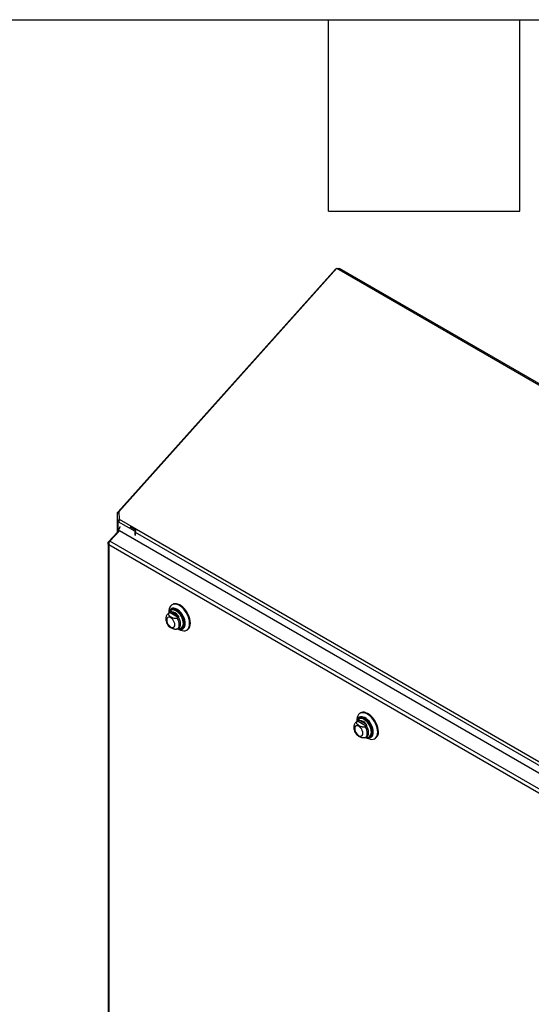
# Model space of a CAD drawing. Header units: inches. Extents: x 0.2 to 10.8, y 0.2 to 8.2.
# Tile 175 of 176: x 9.1 to 9.9, y 6.7 to 8.2. Entities that reach past the tile are written whole.
import ezdxf

# ---------------------------------------------------------------- set-up
doc = ezdxf.new("R2010")
doc.units = ezdxf.units.IN
doc.header["$MEASUREMENT"] = 0
doc.layers.add('TEXT', color=140, linetype='Continuous')

msp = doc.modelspace()

# ---------------------------------------------------------------- linework, layer by layer
at = {"color": 7, "linetype": 'Continuous', "lineweight": 25}
for p, q in [((9.2705456, 7.4792468), (9.6109907, 7.8591026)), ((9.6132762, 7.860764), (9.2712534, 7.4791478)), ((9.6115156, 7.8587996), (9.6109907, 7.8591026)), ((9.6132762, 7.860764), (10.6696937, 7.2509071)), ((9.6159226, 7.8592363), (9.6173546, 7.860063)), ((10.6727115, 7.2508184), (9.6173546, 7.860063)), ((9.2692276, 7.4654774), (9.2692276, 7.476928)), ((9.2713843, 7.476928), (9.2692276, 7.476928)), ((9.2722276, 7.4654774), (9.2692276, 7.4654774)), ((9.2692276, 7.446786), (9.2692276, 7.4654774)), ((9.272247, 7.4652328), (9.2692859, 7.4649549)), ((9.2713354, 7.4777576), (9.2695702, 7.4781797)), ((9.2712723, 7.4788273), (9.2705456, 7.4792468)), ((9.2712534, 7.4791478), (9.2719435, 7.4674473)), ((9.2719435, 7.4674473), (9.2990493, 7.4517995)), ((9.2719435, 7.4674473), (9.27284, 7.4657447)), ((9.2722276, 7.4654774), (9.2722276, 7.4669078)), ((9.2963576, 7.4486338), (9.2705456, 7.4635348)), ((9.2705456, 7.4502145), (9.2705456, 7.4635348)), ((9.2893102, 7.4562367), (9.2984151, 7.4509806)), ((9.2979406, 7.4501692), (9.2893102, 7.4551515)), ((9.2990493, 7.4517995), (10.2865239, 6.8817425)), ((9.26944, 7.4470136), (9.2553125, 7.4318738)), ((9.2574049, 7.4330821), (9.2724084, 7.4491608)), ((9.26944, 7.4485495), (9.26944, 7.4464951)), ((9.2694707, 7.4487131), (9.2711084, 7.4477676)), ((9.269721, 7.4479323), (9.270528, 7.4471456)), ((9.269721, 7.4479323), (9.2707226, 7.4473541)), ((9.269721, 7.4462808), (9.269721, 7.4479323)), ((10.3004326, 6.8556951), (9.2724084, 7.4491608)), ((9.2975814, 7.4493403), (9.2963576, 7.4486338)), ((9.2963576, 7.4486338), (9.2963576, 7.4425421)), ((9.2971997, 7.4437227), (9.2972121, 7.4437155)), ((9.2972121, 7.4474087), (10.2846867, 6.8773518)), ((9.2972121, 7.4474087), (9.2972121, 7.4420489)), ((9.2544987, 7.4298575), (9.2544987, 5.8527658)), ((9.2553125, 7.4318738), (9.2564355, 7.4314199)), ((10.2753346, 6.8387893), (9.2558167, 7.4273445)), ((9.2558167, 7.4273445), (9.2558167, 5.8516049)), ((10.2790053, 6.8433248), (9.2574049, 7.4330821)), ((9.3558933, 7.3341693), (9.3547334, 7.3334996)), ((9.3514748, 7.3212007), (9.3493846, 7.319994)), ((9.3500025, 7.3202925), (9.3493922, 7.3199985)), ((9.3499761, 7.3229848), (9.3499761, 7.3203355)), ((9.3517424, 7.3212969), (9.3500025, 7.3202925)), ((9.3521576, 7.3215243), (9.3515318, 7.3212331)), ((9.3517424, 7.3212969), (9.3644491, 7.3139615)), ((9.3538277, 7.3254002), (9.3535763, 7.3252551)), ((9.3544163, 7.3224321), (9.3640951, 7.3168446)), ((9.3644491, 7.3139615), (9.3627091, 7.3129571)), ((9.3621847, 7.2953299), (9.3632271, 7.2958565)), ((9.363327, 7.2958424), (9.3654173, 7.2970491)), ((9.3639185, 7.2961839), (9.3662128, 7.294859)), ((9.3699792, 7.2968414), (9.3702306, 7.2969865)), ((9.3776974, 7.2937205), (9.3788574, 7.2943901)), ((9.6505212, 7.1640842), (9.6493612, 7.1634146)), ((9.6461026, 7.1511157), (9.6440124, 7.149909)), ((9.6446303, 7.1502075), (9.6440201, 7.1499134)), ((9.6446039, 7.1528998), (9.6446039, 7.1502505)), ((9.6463702, 7.1512119), (9.6446303, 7.1502075)), ((9.6467854, 7.1514392), (9.6461596, 7.1511481)), ((9.6463702, 7.1512119), (9.6590769, 7.1438765)), ((9.6484555, 7.1553152), (9.6482041, 7.1551701)), ((9.6490441, 7.152347), (9.6587229, 7.1467596)), ((9.6590769, 7.1438765), (9.6573369, 7.1428721)), ((9.6568125, 7.1252449), (9.6578549, 7.1257715)), ((9.6579548, 7.1257574), (9.6600451, 7.1269641)), ((9.6585463, 7.1260989), (9.6608406, 7.124774)), ((9.664607, 7.1267564), (9.6648584, 7.1269015)), ((9.6723252, 7.1236355), (9.6734852, 7.1243051))]:
    msp.add_line(p, q, dxfattribs=at)
at = {"color": 7, "linetype": 'Continuous', "lineweight": 25, "flags": 128}
for points in [[(9.3824547, 7.3042353), (9.3822444, 7.3073648), (9.381619, 7.3106561), (9.3805946, 7.3140239), (9.3791978, 7.3173809), (9.3774648, 7.3206403), (9.3754404, 7.3237177), (9.3731771, 7.3265332), (9.3707335, 7.329014), (9.3681728, 7.3310959), (9.3655615, 7.3327249), (9.3629671, 7.3338589), (9.3604569, 7.3344684), (9.3580957, 7.3345376), (9.3559449, 7.3340649), (9.3540601, 7.3330624), (9.3524901, 7.3315561), (9.3512755, 7.329585), (9.350448, 7.3272002), (9.3500287, 7.3244634), (9.3499761, 7.3229848)], [(9.3756309, 7.3042353), (9.3754248, 7.3069992), (9.374813, 7.3099123), (9.3738152, 7.3128809), (9.3724635, 7.3158096), (9.3708013, 7.3186044), (9.368882, 7.3211753), (9.3667674, 7.3234397), (9.3645254, 7.325325), (9.362228, 7.3267703), (9.3599491, 7.3277294), (9.357762, 7.3281714), (9.3557369, 7.3280821), (9.3539389, 7.3274643), (9.3524259, 7.3263379), (9.3512464, 7.3247391), (9.3504383, 7.3227194), (9.3500296, 7.3203664)], [(9.374915, 7.3045701), (9.3747077, 7.3072742), (9.3740926, 7.3101256), (9.3730908, 7.3130272), (9.3717363, 7.3158803), (9.3700753, 7.3185877), (9.3681644, 7.3210571), (9.3660686, 7.3232046), (9.3638593, 7.3249569), (9.3616118, 7.3262544), (9.3594025, 7.3270529), (9.3573067, 7.3273252), (9.3553958, 7.327062), (9.3537348, 7.3262724), (9.3523803, 7.3249831), (9.3513785, 7.3232381), (9.3510719, 7.3223843)], [(9.3736391, 7.3045031), (9.3734295, 7.3071591), (9.3728082, 7.3099611), (9.3717977, 7.3128079), (9.3704345, 7.3155965), (9.368768, 7.3182262), (9.3668582, 7.3206019), (9.3647743, 7.3226378), (9.3625915, 7.3242603), (9.3603888, 7.3254107), (9.3582457, 7.3260475), (9.3562398, 7.3261477), (9.3544435, 7.3257076), (9.3538381, 7.3254062)], [(9.3836147, 7.3049049), (9.3834044, 7.3080344), (9.3827789, 7.3113257), (9.3817546, 7.3146935), (9.3803578, 7.3180506), (9.3786247, 7.32131), (9.3766003, 7.3243873), (9.374337, 7.3272028), (9.3718934, 7.3296836), (9.3693328, 7.3317655), (9.3667215, 7.3333945), (9.3641271, 7.3345285), (9.3616168, 7.335138), (9.3592557, 7.3352073), (9.3571049, 7.3347345), (9.3558933, 7.3341693)], [(9.3752045, 7.3018503), (9.3753989, 7.3042908), (9.3751954, 7.3070193), (9.3745914, 7.3098951), (9.3736064, 7.3128258), (9.372272, 7.3157171), (9.370631, 7.3184761), (9.3687363, 7.3210141), (9.3666487, 7.3232496), (9.3644354, 7.3251107), (9.3621674, 7.3265376), (9.3599458, 7.3274756)], [(9.3592557, 7.3022264), (9.3590383, 7.3042586), (9.358401, 7.3064034), (9.3573871, 7.3085144), (9.3560658, 7.310448), (9.3545271, 7.3120722), (9.3528759, 7.3132764), (9.3512248, 7.3139786), (9.3496861, 7.3141309), (9.3483648, 7.3137229), (9.3473509, 7.3127824), (9.3467136, 7.3113735), (9.3464962, 7.3095923), (9.3467136, 7.3075601), (9.3473509, 7.3054153), (9.3483648, 7.3033043), (9.3496861, 7.3013707), (9.3512248, 7.2997465), (9.3528759, 7.2985423), (9.3545271, 7.2978401), (9.3560658, 7.2976878), (9.3573871, 7.2980958), (9.358401, 7.2990363), (9.3590383, 7.3004452), (9.3592557, 7.3022264)], [(9.3614995, 7.3245997), (9.360127, 7.3252596), (9.3579839, 7.3258964), (9.355978, 7.3259965), (9.3541817, 7.3255564), (9.3526599, 7.3245919), (9.3514677, 7.3231379), (9.3510719, 7.3223843)], [(9.3726527, 7.3042207), (9.3724476, 7.3068198), (9.3718397, 7.3095617), (9.3708508, 7.3123475), (9.3695169, 7.3150764), (9.367886, 7.3176497), (9.3660171, 7.3199745), (9.3639779, 7.3219668), (9.3618419, 7.3235545), (9.3596864, 7.3246803), (9.3575893, 7.3253034), (9.3556263, 7.3254014), (9.3538685, 7.3249708), (9.3523793, 7.3240269), (9.3515017, 7.3230448)], [(9.3632858, 7.2958189), (9.3641873, 7.2964803), (9.365296, 7.2979562), (9.3659828, 7.2999022), (9.3662154, 7.3022264), (9.3659828, 7.3048192), (9.365296, 7.3075582), (9.3641873, 7.3103142), (9.3627091, 7.3129571)], [(9.3653504, 7.2970112), (9.3662389, 7.2976513), (9.3673683, 7.299129), (9.3680684, 7.3010877), (9.3683056, 7.3034331), (9.3680684, 7.3060523), (9.3673683, 7.3088194), (9.3662389, 7.3116011), (9.3647345, 7.3142637)], [(9.363972, 7.2962148), (9.3645254, 7.2959678), (9.3667674, 7.2952644), (9.368882, 7.2950874), (9.3708013, 7.2954424), (9.3724635, 7.296318), (9.3738152, 7.2976861), (9.374813, 7.2995027), (9.3754248, 7.3017094), (9.3756309, 7.3042353)], [(9.3640872, 7.2962812), (9.3644354, 7.296129), (9.3666487, 7.2954346), (9.3687363, 7.2952599), (9.370631, 7.2956103), (9.372272, 7.2964747), (9.3736064, 7.2978253), (9.3745914, 7.2996187), (9.3751954, 7.3017972), (9.3752045, 7.3018503)], [(9.3642957, 7.2964016), (9.3660171, 7.2961282), (9.3676542, 7.2962435)], [(9.3660796, 7.2961254), (9.3665964, 7.2960823), (9.3685061, 7.296253), (9.3701727, 7.2969585), (9.3715359, 7.2981733), (9.3725464, 7.2998534), (9.3731676, 7.301938), (9.3733543, 7.3035225)], [(9.3662128, 7.294859), (9.3681728, 7.2938642), (9.3707335, 7.2929896), (9.3731771, 7.2926491), (9.3754404, 7.2928515), (9.3774648, 7.2935915), (9.3791978, 7.29485), (9.3805946, 7.2965944), (9.381619, 7.2987794), (9.3822444, 7.3013486), (9.3824547, 7.3042353)], [(9.3670877, 7.2959529), (9.3681644, 7.2958772), (9.3700753, 7.2961403), (9.3717363, 7.29693), (9.3730908, 7.2982193), (9.3740926, 7.2999642), (9.3747077, 7.3021055), (9.374915, 7.3045701)], [(9.3676542, 7.2962435), (9.367886, 7.2962953), (9.3695169, 7.2969857), (9.3708508, 7.2981744), (9.3718397, 7.2998185), (9.3724476, 7.3018585), (9.3726527, 7.3042207)], [(9.6770826, 7.1341503), (9.6768723, 7.1372798), (9.6762468, 7.1405711), (9.6752224, 7.1439388), (9.6738256, 7.1472959), (9.6720926, 7.1505553), (9.6700682, 7.1536326), (9.6678049, 7.1564482), (9.6653613, 7.158929), (9.6628007, 7.1610109), (9.6601893, 7.1626399), (9.6575949, 7.1637738), (9.6550847, 7.1643833), (9.6527236, 7.1644526), (9.6505727, 7.1639799), (9.6486879, 7.1629774), (9.6471179, 7.1614711), (9.6459034, 7.1595), (9.6450758, 7.1571152), (9.6446566, 7.1543784), (9.6446039, 7.1528998)], [(9.6702587, 7.1341503), (9.6700526, 7.1369142), (9.6694408, 7.1398272), (9.668443, 7.1427959), (9.6670913, 7.1457246), (9.6654291, 7.1485194), (9.6635098, 7.1510903), (9.6613952, 7.1533547), (9.6591532, 7.1552399), (9.6568558, 7.1566853), (9.6545769, 7.1576444), (9.6523898, 7.1580864), (9.6503647, 7.1579971), (9.6485668, 7.1573793), (9.6470537, 7.1562529), (9.6458742, 7.1546541), (9.6450662, 7.1526343), (9.6446574, 7.1502814)], [(9.6695429, 7.1344851), (9.6693355, 7.1371891), (9.6687204, 7.1400405), (9.6677186, 7.1429422), (9.6663641, 7.1457953), (9.6647032, 7.1485026), (9.6627922, 7.1509721), (9.6606964, 7.1531195), (9.6584871, 7.1548718), (9.6562396, 7.1561693), (9.6540303, 7.1569678), (9.6519345, 7.1572401), (9.6500236, 7.156977), (9.6483626, 7.1561873), (9.6470081, 7.1548981), (9.6460063, 7.1531531), (9.6456997, 7.1522993)], [(9.6782425, 7.1348199), (9.6780322, 7.1379494), (9.6774068, 7.1412407), (9.6763824, 7.1446085), (9.6749856, 7.1479655), (9.6732526, 7.1512249), (9.6712282, 7.1543023), (9.6689649, 7.1571178), (9.6665212, 7.1595986), (9.6639606, 7.1616805), (9.6613493, 7.1633095), (9.6587549, 7.1644435), (9.6562446, 7.165053), (9.6538835, 7.1651223), (9.6517327, 7.1646495), (9.6505212, 7.1640842)], [(9.6698323, 7.1317652), (9.6700267, 7.1342057), (9.6698232, 7.1369343), (9.6692193, 7.1398101), (9.6682342, 7.1427408), (9.6668998, 7.1456321), (9.6652589, 7.1483911), (9.6633641, 7.1509291), (9.6612766, 7.1531646), (9.6590632, 7.1550257), (9.6567952, 7.1564526), (9.6545736, 7.1573906)], [(9.6538835, 7.1321414), (9.6536661, 7.1341736), (9.6530288, 7.1363184), (9.6520149, 7.1384294), (9.6506936, 7.1403629), (9.649155, 7.1419872), (9.6475038, 7.1431914), (9.6458526, 7.1438936), (9.6443139, 7.1440459), (9.6429926, 7.1436379), (9.6419788, 7.1426974), (9.6413414, 7.1412885), (9.641124, 7.1395073), (9.6413414, 7.137475), (9.6419788, 7.1353303), (9.6429926, 7.1332193), (9.6443139, 7.1312857), (9.6458526, 7.1296615), (9.6475038, 7.1284572), (9.649155, 7.1277551), (9.6506936, 7.1276028), (9.6520149, 7.1280108), (9.6530288, 7.1289513), (9.6536661, 7.1303601), (9.6538835, 7.1321414)], [(9.6561274, 7.1545147), (9.6547548, 7.1551746), (9.6526117, 7.1558114), (9.6506058, 7.1559115), (9.6488095, 7.1554714), (9.6472877, 7.1545069), (9.6460955, 7.1530529), (9.6456997, 7.1522993)], [(9.6672806, 7.1341357), (9.6670754, 7.1367348), (9.6664675, 7.1394767), (9.6654786, 7.1422625), (9.6641447, 7.1449913), (9.6625138, 7.1475647), (9.660645, 7.1498895), (9.6586057, 7.1518818), (9.6564697, 7.1534695), (9.6543142, 7.1545953), (9.6522171, 7.1552184), (9.6502541, 7.1553164), (9.6484963, 7.1548857), (9.6470072, 7.1539419), (9.6461296, 7.1529597)], [(9.6682669, 7.1344181), (9.6680573, 7.1370741), (9.667436, 7.1398761), (9.6664255, 7.1427228), (9.6650624, 7.1455115), (9.6633958, 7.1481412), (9.661486, 7.1505169), (9.6594021, 7.1525528), (9.6572193, 7.1541753), (9.6550166, 7.1553257), (9.6528736, 7.1559625), (9.6508676, 7.1560627), (9.6490713, 7.1556225), (9.648466, 7.1553212)], [(9.6579137, 7.1257339), (9.6588151, 7.1263952), (9.6599238, 7.1278712), (9.6606106, 7.1298172), (9.6608432, 7.1321414), (9.6606106, 7.1347342), (9.6599238, 7.1374732), (9.6588151, 7.1402291), (9.6573369, 7.1428721)], [(9.6599782, 7.1269262), (9.6608667, 7.1275662), (9.6619961, 7.129044), (9.6626963, 7.1310027), (9.6629335, 7.1333481), (9.6626963, 7.1359673), (9.6619961, 7.1387343), (9.6608667, 7.1415161), (9.6593623, 7.1441787)], [(9.6585999, 7.1261298), (9.6591532, 7.1258828), (9.6613952, 7.1251794), (9.6635098, 7.1250024), (9.6654291, 7.1253574), (9.6670913, 7.126233), (9.668443, 7.1276011), (9.6694408, 7.1294177), (9.6700526, 7.1316244), (9.6702587, 7.1341503)], [(9.658715, 7.1261962), (9.6590632, 7.126044), (9.6612766, 7.1253496), (9.6633641, 7.1251749), (9.6652589, 7.1255253), (9.6668998, 7.1263897), (9.6682342, 7.1277403), (9.6692193, 7.1295337), (9.6698232, 7.1317121), (9.6698323, 7.1317652)], [(9.6589235, 7.1263166), (9.660645, 7.1260432), (9.6622821, 7.1261585)], [(9.6607075, 7.1260403), (9.6612242, 7.1259973), (9.663134, 7.126168), (9.6648005, 7.1268735), (9.6661637, 7.1280883), (9.6671742, 7.1297683), (9.6677955, 7.131853), (9.6679821, 7.1334375)], [(9.6608406, 7.124774), (9.6628007, 7.1237792), (9.6653613, 7.1229046), (9.6678049, 7.1225641), (9.6700682, 7.1227665), (9.6720926, 7.1235065), (9.6738256, 7.124765), (9.6752224, 7.1265093), (9.6762468, 7.1286944), (9.6768723, 7.1312635), (9.6770826, 7.1341503)], [(9.6617156, 7.1258679), (9.6627922, 7.1257922), (9.6647032, 7.1260553), (9.6663641, 7.126845), (9.6677186, 7.1281342), (9.6687204, 7.1298792), (9.6693355, 7.1320205), (9.6695429, 7.1344851)], [(9.6622821, 7.1261585), (9.6625138, 7.1262103), (9.6641447, 7.1269007), (9.6654786, 7.1280894), (9.6664675, 7.1297335), (9.6670754, 7.1317735), (9.6672806, 7.1341357)]]:
    msp.add_lwpolyline(points, dxfattribs=at)
at = {"color": 7, "linetype": 'Continuous', "lineweight": 25}
for centre, radius, start, end in [((9.2716827, 7.4658122), 0.0025455, 199.6819711, 243.4676996), ((9.273046, 7.4655186), 0.0008485, 199.6819711, 243.4676996), ((9.3041907, 7.4470684), 0.006987, 137.3802593, 177.2082313), ((9.3573871, 7.3206953), 0.0072471, 69.3248884, 182.0749785), ((9.3580012, 7.3185383), 0.0079089, 145.2644121, 165.24026), ((9.3534572, 7.309594), 0.0128738, 34.2774944, 85.7278821), ((9.3489002, 7.3036409), 0.0244544, 359.7227273, 58.9879573), ((9.365558, 7.3036354), 0.0081276, 305.1830627, 6.1291177), ((9.3719803, 7.3038352), 0.0116835, 306.0587703, 5.2534101), ((9.6520149, 7.1506102), 0.0072471, 69.3248884, 182.0749785), ((9.652629, 7.1484533), 0.0079089, 145.2644121, 165.24026), ((9.6480851, 7.139509), 0.0128738, 34.2774944, 85.7278821), ((9.643528, 7.1335558), 0.0244544, 359.7227273, 58.9879573), ((9.6601858, 7.1335503), 0.0081276, 305.1830627, 6.1291177), ((9.6666081, 7.1337501), 0.0116835, 306.0587703, 5.2534101)]:
    msp.add_arc(centre, radius, start, end, dxfattribs=at)
msp.add_ellipse((9.2698566, 7.4483089), major_axis=(-0.0002946, 0.0005103), ratio=0.577334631, start_param=0.398902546, end_param=2.0245413, dxfattribs=at)
for points, knots in [([(9.6109907, 7.8591026), (9.6113424, 7.8593816), (9.6118418, 7.8597776), (9.6124808, 7.8600167), (9.6126697, 7.8600874)], [0, 0, 0, 0, 0.704435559, 1, 1, 1, 1]), ([(9.6138618, 7.8604259), (9.6140754, 7.8604439), (9.6146444, 7.8604919), (9.6155575, 7.8604027), (9.616457, 7.8602185), (9.6169205, 7.8600102), (9.6171132, 7.8599236)], [0, 0, 0, 0, 0.181361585, 0.483243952, 0.785126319, 1, 1, 1, 1]), ([(9.2731142, 7.4560031), (9.2731044, 7.455942), (9.2729144, 7.4547506), (9.2724166, 7.4527743), (9.2714021, 7.4511541), (9.2707015, 7.4504455), (9.2702438, 7.4498041), (9.2697979, 7.4491749), (9.2694707, 7.4487131)], [0, 0, 0, 0, 0.021203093, 0.413202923, 0.70452371, 0.714327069, 0.7903654, 1, 1, 1, 1]), ([(9.2558167, 7.4273445), (9.2554465, 7.4276584), (9.2551416, 7.42801), (9.254699, 7.4287583), (9.2545615, 7.4291549), (9.2544702, 7.4299575), (9.2545165, 7.4303634), (9.2547875, 7.4311477), (9.2550122, 7.431526), (9.2553125, 7.4318738)], [0, 0, 0, 0, 0.25, 0.25, 0.5, 0.5, 0.75, 0.75, 1, 1, 1, 1]), ([(9.2574049, 7.4330821), (9.257127, 7.4327473), (9.2568606, 7.4323449), (9.2563929, 7.4314469), (9.2561917, 7.4309517), (9.2558893, 7.4299217), (9.2557882, 7.4293872), (9.2557084, 7.4283373), (9.2557299, 7.4278221), (9.2558167, 7.4273445)], [0, 0, 0, 0, 0.25, 0.25, 0.5, 0.5, 0.75, 0.75, 1, 1, 1, 1]), ([(9.3546112, 7.3267223), (9.354315, 7.3265656), (9.3534531, 7.3261099), (9.3523483, 7.3248754), (9.351353, 7.3232705), (9.3510006, 7.3220173), (9.3508386, 7.3214409)], [0, 0, 0, 0, 0.154745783, 0.450237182, 0.74710931, 1, 1, 1, 1]), ([(9.3494092, 7.3199757), (9.348904, 7.3196527), (9.3478411, 7.3189733), (9.3466181, 7.3174692), (9.345701, 7.3156917), (9.3451591, 7.3136819), (9.3449893, 7.3114601), (9.3452172, 7.3090553), (9.3458496, 7.306554), (9.3468676, 7.3040802), (9.3481756, 7.3017531), (9.3492641, 7.30041), (9.3497943, 7.2997559)], [0, 0, 0, 0, 0.08281473, 0.174259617, 0.265630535, 0.360317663, 0.460740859, 0.567062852, 0.676656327, 0.786351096, 0.895943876, 1, 1, 1, 1]), ([(9.3500025, 7.3202925), (9.3498346, 7.3201955), (9.3496889, 7.3200898), (9.3494386, 7.3198622), (9.3493332, 7.3197388), (9.349169, 7.3194841), (9.3491097, 7.3193534), (9.3490314, 7.319086), (9.3490129, 7.3189489), (9.3490124, 7.3185436), (9.3490842, 7.318274), (9.3493294, 7.3177507), (9.3495002, 7.3175007), (9.3499083, 7.3170166), (9.3501476, 7.3167815), (9.3506627, 7.316333), (9.3509392, 7.3161183), (9.3518065, 7.3154934), (9.3524328, 7.315101), (9.3537431, 7.3143456), (9.3544302, 7.3139808), (9.3558848, 7.3133118), (9.3566595, 7.3130052), (9.3579104, 7.3126582), (9.3583463, 7.3125606), (9.3592487, 7.3124232), (9.3597101, 7.3123838), (9.3606468, 7.3123878), (9.3611022, 7.3124305), (9.3617599, 7.3125734), (9.3619706, 7.3126338), (9.3623607, 7.3127773), (9.3625423, 7.3128608), (9.3627091, 7.3129571)], [0, 0, 0, 0, 0.03125, 0.03125, 0.0625, 0.0625, 0.09375, 0.09375, 0.125, 0.125, 0.1875, 0.1875, 0.25, 0.25, 0.3125, 0.3125, 0.375, 0.375, 0.5, 0.5, 0.625, 0.625, 0.75, 0.75, 0.8125, 0.8125, 0.875, 0.875, 0.9375, 0.9375, 0.96875, 0.96875, 1, 1, 1, 1]), ([(9.3544163, 7.3224321), (9.3542625, 7.3224221), (9.3541043, 7.3223979), (9.3537709, 7.3223143), (9.3535934, 7.3222538), (9.3532178, 7.3220932), (9.353017, 7.3219915), (9.3525983, 7.321765), (9.3523777, 7.3216393), (9.3521576, 7.3215243)], [0, 0, 0, 0, 0.25, 0.25, 0.5, 0.5, 0.75, 0.75, 1, 1, 1, 1]), ([(9.3640951, 7.3168446), (9.3642489, 7.316657), (9.3643887, 7.3164608), (9.364629, 7.316046), (9.3647306, 7.3158244), (9.3648683, 7.3153675), (9.3649044, 7.3151291), (9.3648869, 7.3146709), (9.3648328, 7.314449), (9.3647345, 7.3142637)], [0, 0, 0, 0, 0.25, 0.25, 0.5, 0.5, 0.75, 0.75, 1, 1, 1, 1]), ([(9.3621819, 7.2953362), (9.3620337, 7.2952716), (9.3615679, 7.2950682), (9.3604347, 7.2949425), (9.358694, 7.2950223), (9.3564585, 7.2956155), (9.3541131, 7.296692), (9.3520286, 7.2979356), (9.35049, 7.2989543), (9.3499992, 7.299594), (9.3498454, 7.2997945)], [0, 0, 0, 0, 0.034793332, 0.109431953, 0.209658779, 0.36159991, 0.564112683, 0.772118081, 0.928566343, 1, 1, 1, 1]), ([(9.3651448, 7.2964536), (9.3656145, 7.2963085), (9.3668372, 7.2959307), (9.3687413, 7.2959363), (9.3703927, 7.2962077), (9.3711788, 7.2966716), (9.3713765, 7.2967882)], [0, 0, 0, 0, 0.214303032, 0.5578778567, 0.8888218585, 1, 1, 1, 1]), ([(9.649216, 7.1566238), (9.6489278, 7.1564712), (9.6480742, 7.156019), (9.6469764, 7.15479), (9.6459808, 7.1531855), (9.6456285, 7.1519323), (9.6454664, 7.1513559)], [0, 0, 0, 0, 0.151248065, 0.447962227, 0.746062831, 1, 1, 1, 1]), ([(9.644037, 7.1498906), (9.6435319, 7.1495677), (9.6424689, 7.1488882), (9.6412459, 7.1473842), (9.6403288, 7.1456067), (9.639787, 7.1435969), (9.6396171, 7.141375), (9.6398451, 7.1389703), (9.6404774, 7.136469), (9.6414954, 7.1339952), (9.6428034, 7.1316681), (9.6438919, 7.130325), (9.6444221, 7.1296709)], [0, 0, 0, 0, 0.08281473, 0.174259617, 0.265630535, 0.360317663, 0.460740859, 0.567062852, 0.676656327, 0.786351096, 0.895943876, 1, 1, 1, 1]), ([(9.6446303, 7.1502075), (9.6444624, 7.1501105), (9.6443167, 7.1500048), (9.6440664, 7.1497772), (9.6439611, 7.1496538), (9.6437969, 7.1493991), (9.6437375, 7.1492684), (9.6436592, 7.149001), (9.6436407, 7.1488638), (9.6436403, 7.1484586), (9.643712, 7.148189), (9.6439572, 7.1476657), (9.644128, 7.1474156), (9.6445361, 7.1469316), (9.6447755, 7.1466965), (9.6452905, 7.1462479), (9.645567, 7.1460333), (9.6464343, 7.1454083), (9.6470606, 7.145016), (9.6483709, 7.1442606), (9.649058, 7.1438958), (9.6505126, 7.1432268), (9.6512873, 7.1429202), (9.6525382, 7.1425731), (9.6529741, 7.1424756), (9.6538766, 7.1423381), (9.6543379, 7.1422988), (9.6552747, 7.1423028), (9.65573, 7.1423455), (9.6563877, 7.1424884), (9.6565985, 7.1425488), (9.6569886, 7.1426923), (9.6571701, 7.1427758), (9.6573369, 7.1428721)], [0, 0, 0, 0, 0.03125, 0.03125, 0.0625, 0.0625, 0.09375, 0.09375, 0.125, 0.125, 0.1875, 0.1875, 0.25, 0.25, 0.3125, 0.3125, 0.375, 0.375, 0.5, 0.5, 0.625, 0.625, 0.75, 0.75, 0.8125, 0.8125, 0.875, 0.875, 0.9375, 0.9375, 0.96875, 0.96875, 1, 1, 1, 1]), ([(9.6490441, 7.152347), (9.6488903, 7.152337), (9.6487321, 7.1523128), (9.6483987, 7.1522293), (9.6482212, 7.1521687), (9.6478456, 7.1520082), (9.6476449, 7.1519065), (9.6472261, 7.15168), (9.6470055, 7.1515542), (9.6467854, 7.1514392)], [0, 0, 0, 0, 0.25, 0.25, 0.5, 0.5, 0.75, 0.75, 1, 1, 1, 1]), ([(9.6587229, 7.1467596), (9.6588767, 7.146572), (9.6590165, 7.1463758), (9.6592568, 7.145961), (9.6593584, 7.1457393), (9.6594961, 7.1452825), (9.6595323, 7.145044), (9.6595147, 7.1445859), (9.6594606, 7.144364), (9.6593623, 7.1441787)], [0, 0, 0, 0, 0.25, 0.25, 0.5, 0.5, 0.75, 0.75, 1, 1, 1, 1]), ([(9.6568097, 7.1252512), (9.6566616, 7.1251865), (9.6561957, 7.1249832), (9.6550625, 7.1248575), (9.6533218, 7.1249373), (9.6510863, 7.1255305), (9.6487409, 7.126607), (9.6466565, 7.1278506), (9.6451178, 7.1288693), (9.644627, 7.129509), (9.6444732, 7.1297095)], [0, 0, 0, 0, 0.034793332, 0.109431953, 0.209658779, 0.36159991, 0.564112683, 0.772118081, 0.928566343, 1, 1, 1, 1]), ([(9.6597726, 7.1263686), (9.6602423, 7.1262235), (9.661465, 7.1258457), (9.6633691, 7.1258513), (9.6650205, 7.1261227), (9.6658067, 7.1265865), (9.6660043, 7.1267032)], [0, 0, 0, 0, 0.214303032, 0.557877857, 0.888821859, 1, 1, 1, 1])]:
    msp.add_open_spline(points, degree=3, knots=knots, dxfattribs=at)
for points in [[(9.2692276, 7.476928), (9.2692276, 7.4773547), (9.2693443, 7.4777789), (9.2695702, 7.4781797)], [(9.2692859, 7.4649549), (9.2692471, 7.4651279), (9.2692276, 7.4653026), (9.2692276, 7.4654774)], [(9.2705456, 7.4792468), (9.2701283, 7.4789309), (9.269796, 7.4785693), (9.2695702, 7.4781797)], [(9.272247, 7.4652328), (9.2722341, 7.4653139), (9.2722276, 7.4653957), (9.2722276, 7.4654774)], [(9.3521576, 7.3215243), (9.3520065, 7.3214454), (9.3518645, 7.3213674), (9.3517424, 7.3212969)], [(9.3647345, 7.3142637), (9.3646671, 7.3141366), (9.3645712, 7.314032), (9.3644491, 7.3139615)], [(9.6467854, 7.1514392), (9.6466344, 7.1513603), (9.6464924, 7.1512824), (9.6463702, 7.1512119)], [(9.6593623, 7.1441787), (9.6592949, 7.1440516), (9.659199, 7.143947), (9.6590769, 7.1438765)]]:
    msp.add_open_spline(points, degree=3, dxfattribs=at)
at = {"layer": 'TEXT'}
for p, q in [((0.25, 8.25), (10.75, 8.25)), ((9.6, 7.95), (9.6, 8.25)), ((9.9, 7.95), (9.9, 8.25)), ((9.6, 7.95), (9.9, 7.95))]:
    msp.add_line(p, q, dxfattribs=at)

doc.saveas('drawing.dxf')
